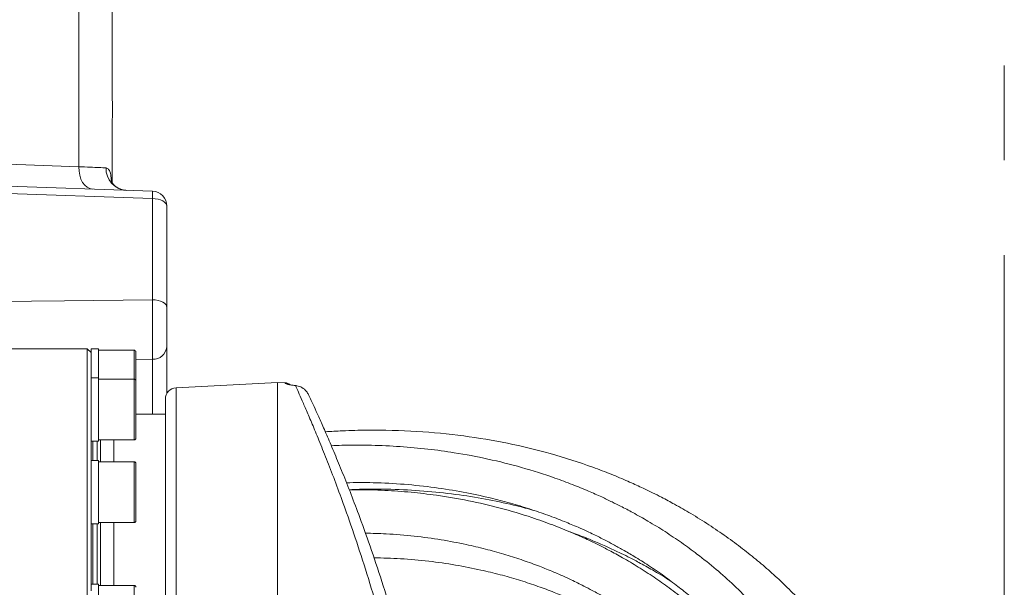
# Model space of a CAD drawing. Header units: millimetres. Extents: x 0 to 8410, y 0 to 5940.
# Tile 254 of 256: x 7590 to 7853, y 3020 to 3172. Entities that reach past the tile are written whole.
import ezdxf

# ---------------------------------------------------------------- set-up
doc = ezdxf.new("R2010")
doc.units = ezdxf.units.MM
doc.header["$LTSCALE"] = 10
doc.linetypes.add('CENTERX2', pattern=[20.32, 12.7, -2.54, 2.54, -2.54])

msp = doc.modelspace()

# ---------------------------------------------------------------- linework, layer by layer
at = {"color": 7, "linetype": 'CENTERX2', "lineweight": 0}
msp.add_line((7853.276078, 2778.379137), (7853.276078, 3351.432378), dxfattribs=at)
at = {"color": 7, "linetype": 'Continuous', "lineweight": 0}
for p, q in [((7581.263891, 3127.223656), (7625.240317, 3125.687883)), ((7629.100717, 3121.690318), (7629.100717, 3094.614551)), ((7629.100717, 3084.025905), (7629.100717, 3071.622297)), ((7607.800721, 3083.544776), (7584.800719, 3083.544776)), ((7608.800716, 3082.544729), (7607.800721, 3083.544776)), ((7607.800721, 2862.54482), (7607.800721, 3083.544776)), ((7610.80072, 3083.544776), (7608.800716, 3083.544776)), ((7608.800716, 3083.544776), (7608.800716, 3082.544729)), ((7608.800716, 3082.46629), (7608.800716, 3075.780437)), ((7610.80072, 3083.544776), (7610.80072, 3075.780437)), ((7620.300717, 3083.179757), (7610.80072, 3083.179757)), ((7620.800725, 3082.679793), (7620.800725, 3075.044796)), ((7610.80072, 3075.780437), (7608.800716, 3075.780437)), ((7608.800716, 3075.780437), (7608.800716, 3072.551415)), ((7610.80072, 3075.780437), (7610.80072, 3058.780477)), ((7620.300717, 3075.415418), (7610.80072, 3075.415418)), ((7620.800725, 3074.915454), (7620.800725, 3064.358637)), ((7658.700726, 3074.544713), (7631.543717, 3073.121473)), ((7660.805396, 3074.434445), (7658.700726, 3074.544713)), ((7658.700726, 3074.544713), (7658.700726, 2976.613447)), ((7663.675464, 3073.674247), (7663.536495, 3073.674366)), ((7608.800716, 3072.551415), (7608.800716, 3053.347513)), ((7628.700725, 2976.458118), (7628.700725, 3070.125625)), ((7628.700725, 3066.039726), (7620.800725, 3066.039726)), ((7620.800725, 3064.358637), (7620.800725, 3059.645459)), ((7608.800716, 3058.780477), (7610.80072, 3058.780477)), ((7610.434695, 3058.780477), (7610.434695, 3053.669617)), ((7610.80072, 3059.145496), (7620.300717, 3059.145496)), ((7611.300721, 3059.145496), (7611.300721, 3053.304598)), ((7614.900715, 3059.145496), (7614.900715, 3053.304598)), ((7610.80072, 3053.669617), (7608.800716, 3053.669617)), ((7608.800716, 3053.347513), (7608.800716, 3047.487423)), ((7610.80072, 3053.669617), (7610.80072, 3036.669657)), ((7620.300717, 3053.304598), (7610.80072, 3053.304598)), ((7620.800725, 3052.804634), (7620.800725, 3039.770887)), ((7608.800716, 3047.487423), (7608.800716, 3018.746898)), ((7620.800725, 3039.770887), (7620.800725, 3037.534639)), ((7608.800716, 3036.669657), (7610.80072, 3036.669657)), ((7610.434695, 3036.669657), (7610.434695, 3020.578429)), ((7610.80072, 3037.034676), (7620.300717, 3037.034676)), ((7611.300721, 3037.034676), (7611.300721, 3020.21353)), ((7614.900715, 3037.034676), (7614.900715, 3020.21353)), ((7610.80072, 3020.578429), (7608.800716, 3020.578429)), ((7610.80072, 3020.578429), (7610.80072, 3003.578469)), ((7763.637296, 3021.628186), (7763.450852, 3021.732614)), ((7620.300717, 3020.21353), (7610.80072, 3020.21353))]:
    msp.add_line(p, q, dxfattribs=at)
at = {"color": 8, "linetype": 'Continuous', "lineweight": 0}
for p, q in [((7625.240317, 3123.71926), (7581.242657, 3125.255749)), ((7625.240317, 3096.643493), (7625.240317, 3123.71926)), ((7620.300717, 3075.415418), (7620.300717, 3083.179757)), ((7625.240317, 3080.760405), (7620.800725, 3080.708906)), ((7625.240317, 3066.039726), (7625.240317, 3080.760405)), ((7620.300717, 3064.167306), (7620.300717, 3075.415418)), ((7660.805396, 3074.26922), (7660.805396, 3074.434445)), ((7631.543717, 3073.121473), (7631.543717, 2976.563499)), ((7620.300717, 3059.145496), (7620.300717, 3064.167306)), ((7609.300717, 3058.780477), (7609.300717, 3053.669617)), ((7620.300717, 3039.417312), (7620.300717, 3053.304598)), ((7620.300717, 3037.034676), (7620.300717, 3039.417312)), ((7609.300717, 3036.669657), (7609.300717, 3020.578429)), ((7620.300717, 3004.562661), (7620.300717, 3020.21353))]:
    msp.add_line(p, q, dxfattribs=at)
at = {"color": 8, "linetype": 'Continuous', "lineweight": 0, "flags": 128}
for points in [[(7579.759597, 3133.159444), (7588.948383, 3132.83889), (7605.5395, 3132.26001)], [(7609.186797, 3126.248524), (7608.448393, 3126.386807), (7607.74549, 3126.744554), (7607.104435, 3127.308294), (7606.54924, 3128.057048), (7606.1007, 3128.962681), (7605.775631, 3129.991219), (7605.586192, 3131.104276), (7605.5395, 3132.26001)], [(7625.240317, 3123.71926), (7626.00053, 3123.668477), (7626.727662, 3123.544976), (7627.395025, 3123.353407), (7627.978078, 3123.100683), (7628.455407, 3122.796104), (7628.809458, 3122.450873), (7629.027224, 3122.077748), (7629.100717, 3121.690318)], [(7583.908125, 3096.225664), (7601.656786, 3096.406386), (7625.240317, 3096.643493)], [(7625.240317, 3096.643493), (7626.00053, 3096.59271), (7626.727662, 3096.469209), (7627.395025, 3096.277639), (7627.978078, 3096.024916), (7628.455407, 3095.720336), (7628.809458, 3095.375106), (7629.027224, 3095.001981), (7629.100717, 3094.614551)]]:
    msp.add_lwpolyline(points, dxfattribs=at)
at = {"color": 8, "linetype": 'Continuous', "lineweight": 0}
for centre, radius, start, end in [((3575.500719, 3148.044765), 4030.06969, 359.775586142, 0.757075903), ((7618.612481, 3131.718173), 5.798606, 177.68920749, 266.05098569), ((7606.723688, 3124.703571), 18.542773, 356.95712225, 3.04287775), ((7625.46093, 3084.414189), 3.660439, 266.54472228, 353.91084067), ((7660.699156, 3072.262707), 2.009324, 62.99667124, 86.96916198)]:
    msp.add_arc(centre, radius, start, end, dxfattribs=at)
at = {"color": 7, "linetype": 'Continuous', "lineweight": 0}
for centre, radius, start, end in [((3575.500719, 3148.044765), 4039, 359.716535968, 0.757075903), ((7625.100719, 3121.690371), 4, 0, 88), ((7620.300719, 3082.679765), 0.5, 0, 90), ((7620.300719, 3074.915477), 0.5, 0, 90), ((7660.700719, 3072.437204), 2, 48.91313677, 87), ((7631.700719, 3070.125638), 3, 93, 180), ((7620.300719, 3059.645477), 0.5, 270, 0), ((7620.300719, 3052.804656), 0.5, 0, 90), ((7620.300719, 3037.534656), 0.5, 270, 0), ((7620.300719, 3019.713475), 0.5, 0, 90)]:
    msp.add_arc(centre, radius, start, end, dxfattribs=at)
at = {"color": 8, "linetype": 'Continuous', "lineweight": 0}
for points, knots in [([(7605.5395, 3132.26001), (7606.577162, 3132.216073), (7608.629572, 3132.129168), (7611.104063, 3132.024589), (7612.24166, 3131.976408), (7612.81859, 3131.951973)], [0, 0, 0, 0, 0.3350980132, 0.6627959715, 1, 1, 1, 1]), ([(7612.81859, 3131.951973), (7613.066432, 3131.862198), (7613.646155, 3131.652204), (7614.097673, 3130.381692), (7614.210526, 3129.067507), (7614.255122, 3128.54819)], [0, 0, 0, 0, 0.3111415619, 0.7277890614, 1, 1, 1, 1]), ([(7625.240317, 3080.760405), (7625.253204, 3081.646778), (7625.27898, 3083.419691), (7625.29337, 3087.181392), (7625.287078, 3091.233279), (7625.265335, 3094.478515), (7625.24598, 3096.15346), (7625.240317, 3096.643493)], [0, 0, 0, 0, 0.2266292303, 0.4533007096, 0.6798485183, 0.906334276, 1, 1, 1, 1]), ([(7663.536495, 3073.674366), (7663.060162, 3073.737807), (7662.105888, 3073.864902), (7661.201829, 3074.063937), (7660.83943, 3074.195671), (7660.813281, 3074.252179), (7660.805396, 3074.26922)], [0, 0, 0, 0, 0.280178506, 0.56130287, 0.8677008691, 1, 1, 1, 1]), ([(7694.471977, 2976.547525), (7693.884986, 2979.445031), (7692.708858, 2985.250643), (7690.744143, 2993.833251), (7688.663006, 3002.246725), (7686.2309, 3011.318083), (7683.432796, 3020.879225), (7680.312379, 3030.686696), (7677.436231, 3039.079672), (7674.86764, 3046.137042), (7672.626045, 3052.025155), (7670.523687, 3057.333), (7668.62761, 3061.953079), (7666.980948, 3065.849795), (7665.60193, 3069.036387), (7664.506959, 3071.51438), (7663.854228, 3072.968922), (7663.61299, 3073.50453), (7663.536495, 3073.674366)], [0, 0, 0, 0, 0.0604716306, 0.1211644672, 0.1818666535, 0.2423499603, 0.3228447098, 0.4035862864, 0.4840823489, 0.546044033, 0.6082430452, 0.6704257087, 0.7323649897, 0.7922138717, 0.8523188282, 0.912403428, 0.9722239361, 1, 1, 1, 1])]:
    msp.add_open_spline(points, degree=3, knots=knots, dxfattribs=at)
at = {"color": 7, "linetype": 'Continuous', "lineweight": 0}
for points, knots in [([(7618.138871, 3125.967667), (7617.984653, 3125.968067), (7617.423875, 3125.969521), (7616.468233, 3126.282711), (7615.468155, 3126.861023), (7614.753198, 3127.559875), (7614.356503, 3128.148063), (7614.189697, 3128.525373), (7614.178955, 3128.56582), (7614.173791, 3128.585264)], [0, 0, 0, 0, 0.0743720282, 0.2704364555, 0.4559248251, 0.6242608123, 0.76677358, 0.8878751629, 1, 1, 1, 1]), ([(7629.100717, 3094.614551), (7629.100717, 3094.287841), (7629.100717, 3093.171232), (7629.100717, 3091.007622), (7629.100717, 3088.306155), (7629.100717, 3085.798343), (7629.100717, 3084.616716), (7629.100717, 3084.025905)], [0, 0, 0, 0, 0.093677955, 0.3201666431, 0.5466948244, 0.7733484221, 1, 1, 1, 1]), ([(7663.676194, 3073.676869), (7663.417262, 3073.708014), (7662.829572, 3073.778702), (7662.164653, 3073.894099), (7661.735188, 3073.981864), (7661.555706, 3074.040827), (7661.58621, 3074.028393), (7661.589659, 3074.026987)], [0, 0, 0, 0, 0.2217658, 0.5033361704, 0.7607375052, 0.9729483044, 1, 1, 1, 1]), ([(7667.010478, 3071.270749), (7666.849266, 3071.559291), (7666.420314, 3072.327045), (7665.334212, 3073.20587), (7664.245238, 3073.596281), (7663.658378, 3073.660938), (7663.536495, 3073.674366)], [0, 0, 0, 0, 0.2216384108, 0.5897365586, 0.9147937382, 1, 1, 1, 1]), ([(7667.010478, 3071.270749), (7667.069534, 3071.144597), (7667.305932, 3070.639623), (7667.92913, 3069.304307), (7669.036587, 3066.894787), (7670.428665, 3063.802038), (7672.091531, 3060.019675), (7674.006452, 3055.534508), (7676.130373, 3050.380669), (7678.392583, 3044.670108), (7680.985355, 3037.824931), (7683.888721, 3029.685698), (7687.03838, 3020.174985), (7690.120846, 3010.064653), (7693.042812, 2999.44356), (7695.78332, 2988.456753), (7697.382984, 2980.953913), (7698.181501, 2977.208659)], [0, 0, 0, 0, 0.0199767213, 0.0799650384, 0.140225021, 0.200509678, 0.2605314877, 0.3229133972, 0.3855414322, 0.4481897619, 0.5105994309, 0.5919465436, 0.6735391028, 0.7548879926, 0.8365140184, 0.9183913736, 1, 1, 1, 1]), ([(7800.207189, 2856.199905), (7800.436595, 2856.605662), (7801.507713, 2858.500178), (7803.247789, 2861.686752), (7805.412924, 2865.730531), (7807.433152, 2869.623354), (7809.449649, 2873.638421), (7811.4924, 2877.873731), (7813.288554, 2881.779755), (7814.739265, 2885.085467), (7815.777091, 2887.540084), (7816.599292, 2889.54751), (7817.337106, 2891.399095), (7818.108191, 2893.393043), (7818.9704, 2895.706452), (7820.012538, 2898.632659), (7821.201486, 2902.188926), (7822.465705, 2906.307621), (7823.663587, 2910.62624), (7824.755993, 2915.056535), (7825.728594, 2919.595384), (7826.539362, 2924.086568), (7827.10746, 2927.954952), (7827.467879, 2930.959086), (7827.68419, 2933.092514), (7827.84715, 2934.975111), (7827.986799, 2936.911628), (7828.10914, 2939.126751), (7828.198595, 2941.632272), (7828.242859, 2944.956246), (7828.163351, 2949.075905), (7827.85613, 2953.921776), (7827.299588, 2958.904025), (7826.468321, 2963.972665), (7825.353603, 2969.02759), (7824.162032, 2973.276503), (7823.10473, 2976.502583), (7822.346831, 2978.622579), (7821.654528, 2980.440855), (7820.918696, 2982.271224), (7820.008013, 2984.40419), (7818.868385, 2986.898636), (7817.188762, 2990.311983), (7814.844296, 2994.619664), (7811.81665, 2999.542856), (7808.539691, 3004.293892), (7805.208239, 3008.653514), (7801.872291, 3012.634092), (7798.399749, 3016.444713), (7794.821645, 3020.059963), (7791.072818, 3023.55301), (7787.246697, 3026.85575), (7783.18152, 3030.105655), (7778.834016, 3033.315306), (7774.212886, 3036.454874), (7769.59086, 3039.335937), (7765.328402, 3041.781435), (7761.899262, 3043.613226), (7758.955677, 3045.103706), (7755.979349, 3046.539252), (7752.306434, 3048.204845), (7747.955252, 3050.029778), (7741.124218, 3052.637287), (7731.961905, 3055.576751), (7720.408237, 3058.366681), (7708.475218, 3060.364242), (7695.932279, 3061.585841), (7685.0224, 3061.849743), (7676.80178, 3061.655976), (7673.042814, 3061.430846), (7671.508378, 3061.338946)], [0, 0, 0, 0, 0.0043365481, 0.0202477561, 0.03406598, 0.0474653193, 0.0617149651, 0.0768222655, 0.0924947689, 0.1031533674, 0.111796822, 0.1184114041, 0.124307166, 0.1312887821, 0.1393722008, 0.1485644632, 0.1618789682, 0.1764122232, 0.1912897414, 0.2065059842, 0.2220649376, 0.237971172, 0.2526572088, 0.2618380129, 0.2689197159, 0.2746811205, 0.2813266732, 0.2889930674, 0.2976872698, 0.3074176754, 0.3237216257, 0.3409402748, 0.358582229, 0.3766563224, 0.39517441, 0.4131164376, 0.4229197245, 0.43070623, 0.4366642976, 0.4433225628, 0.4514436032, 0.4610364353, 0.4721092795, 0.4912977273, 0.5122294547, 0.5321232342, 0.5509088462, 0.5685793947, 0.5851282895, 0.6031846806, 0.6197840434, 0.6363367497, 0.6532593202, 0.6708663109, 0.6888493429, 0.7069812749, 0.7226575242, 0.7351288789, 0.7433115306, 0.7533539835, 0.7657035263, 0.7803624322, 0.7963160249, 0.8316070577, 0.865567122, 0.8991684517, 0.9340283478, 0.9700502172, 0.9877742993, 1, 1, 1, 1]), ([(7784.779272, 2864.882156), (7784.92002, 2865.129599), (7786.021476, 2867.066021), (7787.884464, 2870.476478), (7790.383664, 2875.146031), (7792.73348, 2879.703247), (7795.077841, 2884.435005), (7797.144894, 2888.818377), (7798.815257, 2892.539377), (7800.001489, 2895.290141), (7800.94837, 2897.561751), (7801.827034, 2899.735053), (7802.785481, 2902.192584), (7803.986789, 2905.419834), (7805.383621, 2909.436417), (7806.862672, 2914.116905), (7808.236681, 2919.000965), (7809.447268, 2923.937061), (7810.476804, 2928.893808), (7811.220892, 2933.300209), (7811.710057, 2936.907217), (7811.999992, 2939.510881), (7812.202259, 2941.701456), (7812.364022, 2943.849053), (7812.501234, 2946.30598), (7812.604355, 2949.488199), (7812.603779, 2953.396051), (7812.406798, 2957.905169), (7811.972552, 2962.577421), (7811.282319, 2967.285682), (7810.320865, 2971.976189), (7809.258235, 2975.941658), (7808.279739, 2979.003525), (7807.558077, 2981.049199), (7806.908743, 2982.763341), (7806.240104, 2984.428953), (7805.431558, 2986.323178), (7804.417145, 2988.541195), (7802.918473, 2991.581268), (7800.809437, 2995.447342), (7798.06291, 2999.904803), (7795.057158, 3004.261219), (7791.975509, 3008.299966), (7788.863305, 3012.021166), (7785.227944, 3016.017268), (7781.042238, 3020.190687), (7776.145865, 3024.565326), (7771.436777, 3028.349751), (7766.851181, 3031.699432), (7762.47679, 3034.634299), (7758.127459, 3037.307326), (7754.135306, 3039.563593), (7750.92172, 3041.253316), (7748.137921, 3042.639733), (7745.28933, 3043.98855), (7741.758429, 3045.556941), (7737.597258, 3047.260502), (7731.680918, 3049.45852), (7724.195454, 3051.835577), (7715.186551, 3054.097385), (7706.775927, 3055.685432), (7698.907302, 3056.754716), (7691.511481, 3057.430591), (7683.837048, 3057.761507), (7677.672684, 3057.799916), (7674.065018, 3057.640548), (7673.11894, 3057.598755)], [0, 0, 0, 0, 0.0027605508, 0.0216033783, 0.0380614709, 0.0547985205, 0.0724112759, 0.090818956, 0.1036648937, 0.1138761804, 0.1214657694, 0.1289654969, 0.138090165, 0.1488449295, 0.164899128, 0.1827868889, 0.2009027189, 0.2192048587, 0.2376947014, 0.2561037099, 0.2683652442, 0.2780507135, 0.2853049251, 0.2930083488, 0.3022566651, 0.3130565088, 0.3290577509, 0.3467238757, 0.3646878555, 0.3829465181, 0.4015180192, 0.4198805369, 0.4302100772, 0.4385323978, 0.4448637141, 0.4513550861, 0.4592956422, 0.4686953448, 0.4795655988, 0.4984425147, 0.5194053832, 0.5395437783, 0.5587070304, 0.5768795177, 0.5940483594, 0.6189755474, 0.6422033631, 0.6658019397, 0.6841321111, 0.7027224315, 0.7213223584, 0.7373183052, 0.7500048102, 0.7584460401, 0.7689464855, 0.7818676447, 0.7972048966, 0.8136255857, 0.8439122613, 0.8731621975, 0.901661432, 0.9234679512, 0.9457922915, 0.9686478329, 0.9917781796, 1, 1, 1, 1]), ([(7677.175543, 3047.699139), (7679.575341, 3047.726961), (7684.807958, 3047.787626), (7692.69373, 3047.333193), (7700.739071, 3046.483037), (7708.397838, 3045.248429), (7715.133398, 3043.810059), (7721.030552, 3042.272927), (7726.170961, 3040.72025), (7730.984018, 3039.067726), (7735.295432, 3037.412486), (7738.767618, 3035.950258), (7741.394064, 3034.76776), (7743.290485, 3033.873224), (7744.930651, 3033.071484), (7746.644594, 3032.205852), (7748.744949, 3031.102542), (7751.333866, 3029.673533), (7754.506876, 3027.81463), (7758.196954, 3025.490171), (7762.090309, 3022.82078), (7765.768843, 3020.074781), (7768.998846, 3017.469165), (7771.831994, 3015.018567), (7774.28401, 3012.757861), (7776.373148, 3010.717794), (7778.227119, 3008.815778), (7780.097796, 3006.803355), (7782.198873, 3004.414645), (7784.514231, 3001.597258), (7786.954406, 2998.383949), (7789.322652, 2994.974031), (7791.48919, 2991.537369), (7793.353805, 2988.270905), (7795.463357, 2984.184501), (7797.642316, 2979.236784), (7799.664283, 2973.332816), (7800.877709, 2968.415486), (7801.617036, 2964.345406), (7802.079817, 2961.002476), (7802.427286, 2957.256435), (7802.608508, 2953.269248), (7802.608617, 2949.613868), (7802.50353, 2946.582828), (7802.36826, 2944.292825), (7802.209544, 2942.275622), (7802.0087, 2940.188539), (7801.717135, 2937.682673), (7801.283028, 2934.612107), (7800.703874, 2931.212294), (7799.89679, 2927.179012), (7798.887355, 2922.874467), (7797.68001, 2918.423634), (7796.461296, 2914.396376), (7795.214387, 2910.62465), (7793.887842, 2906.908047), (7792.394167, 2903.005211), (7790.648742, 2898.741933), (7788.679616, 2894.241267), (7786.895286, 2890.396838), (7785.446264, 2887.393346), (7784.255711, 2884.984338), (7782.850608, 2882.210411), (7781.070474, 2878.792022), (7778.835649, 2874.644405), (7776.816376, 2870.990433), (7775.506021, 2868.721247), (7775.132737, 2868.07482)], [0, 0, 0, 0, 0.0222477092, 0.0485098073, 0.0747800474, 0.1001493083, 0.1246603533, 0.143665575, 0.1621366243, 0.1800739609, 0.1969265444, 0.2111270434, 0.2205033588, 0.2281120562, 0.2339759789, 0.2405028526, 0.2492683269, 0.2602742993, 0.2735224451, 0.2906850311, 0.3099061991, 0.3278963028, 0.3441953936, 0.3588019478, 0.372445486, 0.3841895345, 0.3940747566, 0.4047349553, 0.4177861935, 0.4332100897, 0.4499026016, 0.4681168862, 0.4853612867, 0.5013326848, 0.516041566, 0.544287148, 0.5710517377, 0.5972277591, 0.6101503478, 0.6246151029, 0.6406274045, 0.6581918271, 0.6751536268, 0.6865190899, 0.69600118, 0.7036006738, 0.7114812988, 0.7217668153, 0.7344586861, 0.7491583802, 0.7633096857, 0.7835220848, 0.801254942, 0.8169028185, 0.8318092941, 0.8463361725, 0.8611961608, 0.8782010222, 0.8969396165, 0.9145830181, 0.9237864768, 0.9325587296, 0.9431646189, 0.9566769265, 0.9730761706, 0.9923301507, 1, 1, 1, 1]), ([(7677.913985, 3045.813605), (7678.825634, 3045.858111), (7682.971204, 3046.060491), (7690.012082, 3045.967258), (7698.946698, 3045.466228), (7707.340682, 3044.520907), (7715.296974, 3043.196479), (7721.911044, 3041.7747), (7725.801394, 3040.709975), (7727.28785, 3040.303156)], [0, 0, 0, 0, 0.0520356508, 0.2366233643, 0.4084464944, 0.5789537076, 0.7434368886, 0.9019702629, 1, 1, 1, 1]), ([(7798.378996, 2976.814434), (7798.261998, 2977.094997), (7797.858405, 2978.062826), (7797.068579, 2979.803727), (7795.942564, 2982.140606), (7794.038215, 2985.783193), (7791.245983, 2990.497379), (7787.484023, 2995.945525), (7783.557657, 3000.923383), (7779.608782, 3005.375309), (7775.70762, 3009.336816), (7771.808365, 3012.938826), (7767.799333, 3016.323643), (7763.704136, 3019.480541), (7759.523017, 3022.431062), (7755.357215, 3025.127724), (7751.331851, 3027.515517), (7747.771204, 3029.463906), (7744.623705, 3031.074898), (7741.329104, 3032.660226), (7737.26666, 3034.472323), (7732.340433, 3036.456289), (7725.968615, 3038.72103), (7718.482621, 3040.950825), (7709.939235, 3042.940943), (7701.948968, 3044.30876), (7694.445297, 3045.200174), (7687.373117, 3045.691463), (7681.835601, 3045.881628), (7678.636099, 3045.808272), (7677.922434, 3045.791909)], [0, 0, 0, 0, 0.0069969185, 0.0241365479, 0.0440355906, 0.066718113, 0.1186351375, 0.1694492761, 0.2170098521, 0.2612162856, 0.3019939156, 0.3396492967, 0.3772414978, 0.4154581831, 0.4502134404, 0.4854372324, 0.5192007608, 0.5469494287, 0.568528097, 0.591073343, 0.6208042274, 0.6575524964, 0.6960905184, 0.7527269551, 0.8072839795, 0.8609105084, 0.9021193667, 0.9443075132, 0.9875775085, 1, 1, 1, 1]), ([(7682.26493, 3034.187123), (7684.112299, 3034.150236), (7688.537696, 3034.061872), (7695.292188, 3033.468576), (7702.449122, 3032.49965), (7708.775683, 3031.296444), (7714.351161, 3029.981371), (7719.242913, 3028.626508), (7723.894366, 3027.148335), (7728.186709, 3025.608756), (7731.888167, 3024.13555), (7734.883054, 3022.841589), (7737.171086, 3021.790357), (7739.046017, 3020.887168), (7740.928002, 3019.944999), (7743.214926, 3018.746444), (7746.030749, 3017.180887), (7749.311823, 3015.22461), (7752.87807, 3012.923793), (7756.449138, 3010.414134), (7759.739908, 3007.901286), (7762.820924, 3005.366092), (7765.632736, 3002.871557), (7768.130523, 3000.487343), (7770.268756, 2998.316453), (7772.387294, 2996.039531), (7774.548091, 2993.555928), (7776.802975, 2990.764085), (7779.020621, 2987.791185), (7781.169484, 2984.634026), (7783.105262, 2981.49649), (7785.043062, 2978.028074), (7786.907442, 2974.235839), (7788.641475, 2970.071582), (7790.04298, 2966.024653), (7791.085975, 2962.28274), (7791.882444, 2958.703233), (7792.513303, 2955.061271), (7793.018132, 2950.848568), (7793.293496, 2946.438231), (7793.335251, 2942.301491), (7793.232475, 2938.928964), (7793.070728, 2936.269241), (7792.86962, 2933.852399), (7792.583981, 2931.135984), (7792.133415, 2927.743074), (7791.501312, 2923.904888), (7790.738532, 2920.022137), (7789.926109, 2916.404489), (7789.119375, 2913.156177), (7788.189666, 2909.692824), (7787.032133, 2905.710928), (7785.564408, 2901.078643), (7784.018652, 2896.563686), (7782.800098, 2893.214386), (7781.948189, 2890.94902), (7781.315694, 2889.295948), (7780.506556, 2887.225869), (7779.481158, 2884.66869), (7778.0928, 2881.304153), (7776.264173, 2877.040399), (7774.361532, 2872.753198), (7773.049908, 2869.962495), (7772.562466, 2868.925378)], [0, 0, 0, 0, 0.0191886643, 0.045966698, 0.0719774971, 0.0972376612, 0.11694467, 0.136201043, 0.1549977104, 0.1732981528, 0.1896150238, 0.2022724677, 0.2124314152, 0.2200818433, 0.2276276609, 0.2382608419, 0.2520041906, 0.2678180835, 0.2864081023, 0.3061168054, 0.3241594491, 0.3404839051, 0.3587678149, 0.3742566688, 0.3869551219, 0.4001123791, 0.4167831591, 0.4323176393, 0.4499608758, 0.4686964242, 0.486210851, 0.5024231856, 0.5255978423, 0.5470733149, 0.5677491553, 0.587815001, 0.6033246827, 0.6206471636, 0.6406295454, 0.6632960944, 0.6823780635, 0.697820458, 0.7095811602, 0.7186888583, 0.7306773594, 0.7463759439, 0.7644189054, 0.7820954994, 0.798045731, 0.8122550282, 0.8247988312, 0.8433307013, 0.8640366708, 0.8846145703, 0.9011945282, 0.9067374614, 0.913457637, 0.9222248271, 0.9330388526, 0.9458973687, 0.9648358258, 0.9869318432, 1, 1, 1, 1]), ([(7763.828269, 3021.485731), (7763.691146, 3021.575756), (7762.167643, 3022.575969), (7759.370086, 3024.208294), (7755.72709, 3026.241595), (7752.72707, 3027.79526), (7749.947969, 3029.161945), (7746.899016, 3030.580919), (7743.158833, 3032.193574), (7739.804461, 3033.547696), (7737.661091, 3034.304279), (7737.037591, 3034.524366)], [0, 0, 0, 0, 0.0171183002, 0.1901920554, 0.3326123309, 0.4434838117, 0.5323413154, 0.6444540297, 0.7797801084, 0.9359386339, 1, 1, 1, 1]), ([(7684.551365, 3027.60534), (7686.920295, 3027.547543), (7691.881469, 3027.426502), (7699.165515, 3026.753707), (7706.346053, 3025.730915), (7712.691735, 3024.481516), (7718.283572, 3023.121654), (7723.189071, 3021.725069), (7727.846597, 3020.20679), (7732.115439, 3018.638742), (7735.766038, 3017.153994), (7738.688441, 3015.867455), (7740.904025, 3014.832207), (7742.772331, 3013.919289), (7744.716121, 3012.931454), (7747.132379, 3011.643071), (7750.077027, 3009.972758), (7753.482496, 3007.896867), (7757.110162, 3005.498523), (7760.678386, 3002.927861), (7763.90509, 3000.406652), (7766.900995, 2997.888678), (7769.609712, 2995.440892), (7771.992, 2993.131066), (7774.073658, 2990.991179), (7776.212355, 2988.664633), (7778.464146, 2986.03702), (7780.825911, 2983.051299), (7783.122678, 2979.894366), (7785.287517, 2976.576042), (7786.695751, 2974.272871), (7787.322883, 2973.10019), (7787.361941, 2973.027155)], [0, 0, 0, 0, 0.0495639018, 0.1038000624, 0.1564030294, 0.2075136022, 0.2473915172, 0.2863584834, 0.3243974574, 0.3612814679, 0.3935896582, 0.4185023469, 0.4383258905, 0.4530871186, 0.4694251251, 0.4920903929, 0.521099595, 0.554275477, 0.5931031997, 0.632530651, 0.6683392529, 0.7005142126, 0.7361920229, 0.7659608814, 0.7900474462, 0.8173580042, 0.8525022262, 0.885543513, 0.923278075, 0.9619341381, 0.9976292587, 1, 1, 1, 1])]:
    msp.add_open_spline(points, degree=3, knots=knots, dxfattribs=at)

doc.saveas('drawing.dxf')
